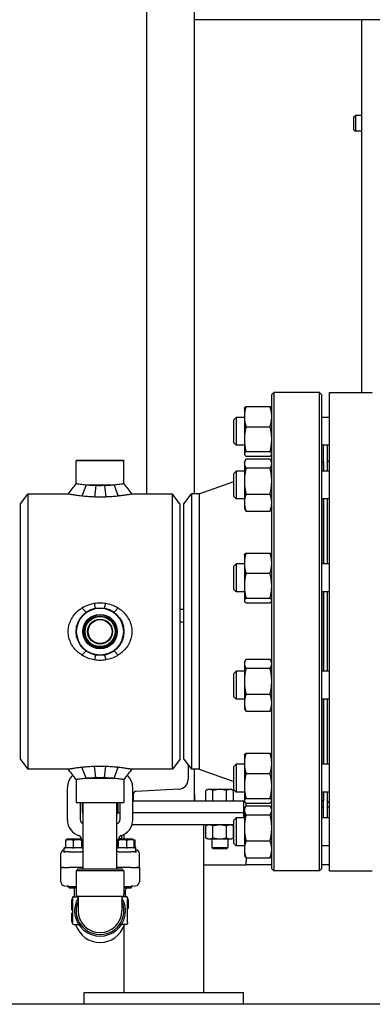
# Model space of a CAD drawing. Header units: inches. Extents: x 36 to 1719, y -84 to 1122.
# Tile 77 of 256: x 380 to 391, y 418 to 449. Entities that reach past the tile are written whole.
import ezdxf

# ---------------------------------------------------------------- set-up
doc = ezdxf.new("R2010")
doc.units = ezdxf.units.IN
doc.header["$LTSCALE"] = 48
doc.header["$MEASUREMENT"] = 0
doc.layers.add('Visible (ANSI)', color=7, linetype='Continuous', lineweight=30)

msp = doc.modelspace()

# ---------------------------------------------------------------- linework, layer by layer
at = {"layer": 'Visible (ANSI)'}
for p, q in [((384.25549, 434.17389), (384.25549, 466.29889)), ((385.75549, 449.04889), (385.75549, 449.42389)), ((385.75549, 434.17639), (385.75549, 449.04889)), ((396.0014, 449.04889), (385.75549, 449.04889)), ((391.00549, 437.36139), (391.00549, 449.04889)), ((390.75549, 446.0017), (390.80126, 446.04889)), ((390.75549, 445.59608), (390.75549, 446.0017)), ((390.80126, 446.04889), (390.80126, 445.54889)), ((391.00549, 446.04889), (390.80126, 446.04889)), ((390.75549, 445.59608), (390.80126, 445.54889)), ((391.00549, 445.54889), (390.80126, 445.54889)), ((388.1779, 437.29889), (388.2404, 437.36139)), ((388.1779, 422.42389), (388.1779, 437.29889)), ((389.6754, 437.36139), (388.2404, 437.36139)), ((388.2404, 437.36139), (388.2404, 422.36139)), ((389.7379, 437.29889), (389.6754, 437.36139)), ((389.6754, 422.36139), (389.6754, 437.36139)), ((389.7379, 437.29889), (389.7379, 422.42389)), ((389.9909, 437.36139), (391.3319, 437.36139)), ((389.9909, 422.36139), (389.9909, 437.36139)), ((387.37077, 436.92044), (388.12604, 436.92044)), ((386.9879, 436.50449), (387.06082, 436.57741)), ((387.06082, 436.57741), (387.06082, 435.70241)), ((387.3189, 436.57741), (387.06082, 436.57741)), ((387.3189, 436.85891), (387.32415, 436.87017)), ((387.3189, 436.85891), (387.3189, 436.60278)), ((387.3189, 436.60278), (387.3189, 435.89487)), ((388.1779, 436.85891), (388.17265, 436.87017)), ((389.9909, 436.57741), (389.7379, 436.57741)), ((386.9879, 435.77533), (386.9879, 436.50449)), ((387.37077, 436.28513), (388.12604, 436.28513)), ((386.9879, 435.77533), (387.06082, 435.70241)), ((387.3189, 435.70241), (387.06082, 435.70241)), ((387.3189, 435.89487), (387.3189, 435.43199)), ((389.9909, 435.70241), (389.7379, 435.70241)), ((389.8029, 434.89509), (389.8029, 435.70241)), ((389.9229, 434.89509), (389.9229, 435.70241)), ((387.3189, 435.43199), (387.3189, 435.42091)), ((387.3189, 435.42091), (387.32415, 435.40965)), ((387.37077, 435.5046), (388.12604, 435.5046)), ((387.37077, 435.35938), (388.12604, 435.35938)), ((388.1779, 435.42091), (388.17265, 435.40965)), ((382.05853, 435.23639), (382.0429, 435.22077)), ((383.5429, 435.22077), (382.0429, 435.22077)), ((382.0429, 434.49514), (382.0429, 435.22077)), ((382.05853, 435.23639), (383.52728, 435.23639)), ((383.52728, 435.23639), (383.5429, 435.22077)), ((383.5429, 434.49514), (383.5429, 435.22077)), ((387.3189, 435.17659), (387.34025, 435.22237)), ((387.3189, 435.17659), (387.3189, 435.13354)), ((387.3189, 435.13354), (387.3189, 434.58335)), ((387.37077, 435.27502), (388.12604, 435.27502)), ((388.1779, 435.17659), (388.15655, 435.22237)), ((389.7979, 435.17139), (389.7379, 435.17139)), ((389.7979, 435.17139), (389.7979, 434.89509)), ((389.7979, 435.05139), (389.8029, 435.05139)), ((389.9229, 435.05139), (389.9279, 435.05139)), ((389.9279, 435.17639), (389.9909, 435.23939)), ((389.9279, 434.89509), (389.9279, 435.17639)), ((386.9879, 434.82217), (387.06082, 434.89509)), ((386.9879, 434.093), (386.9879, 434.82217)), ((387.06082, 434.89509), (387.06082, 434.02009)), ((387.3189, 434.89509), (387.06082, 434.89509)), ((387.37077, 434.99207), (388.12604, 434.99207)), ((389.9909, 434.89509), (389.7379, 434.89509)), ((382.35308, 434.45514), (382.22595, 434.10976)), ((383.23273, 434.45514), (382.35308, 434.45514)), ((382.65666, 434.43873), (382.61522, 434.08163)), ((382.92914, 434.43873), (382.97059, 434.08163)), ((383.23273, 434.45514), (383.35986, 434.10976)), ((385.8979, 434.17639), (386.9879, 434.56363)), ((387.3189, 434.58335), (387.3189, 433.90739)), ((380.2929, 433.87189), (380.52464, 434.17389)), ((380.52464, 434.17389), (380.52464, 425.54889)), ((381.79577, 434.17389), (380.52464, 434.17389)), ((385.06117, 434.17389), (383.79003, 434.17389)), ((385.2929, 433.87189), (385.06117, 434.17389)), ((385.06117, 425.54889), (385.06117, 434.17389)), ((385.4179, 433.86389), (385.65769, 434.17639)), ((385.65769, 434.17639), (385.65769, 425.54639)), ((385.8979, 434.17639), (385.65769, 434.17639)), ((385.8979, 434.17639), (385.8979, 425.54639)), ((387.37077, 434.17463), (388.12604, 434.17463)), ((380.2929, 425.85089), (380.2929, 433.87189)), ((385.2929, 433.87189), (385.2929, 425.85089)), ((385.4179, 425.85889), (385.4179, 433.86389)), ((386.9879, 434.093), (387.06082, 434.02009)), ((387.3189, 434.02009), (387.06082, 434.02009)), ((387.3189, 433.90739), (387.3189, 433.73859)), ((389.9909, 434.02009), (389.7379, 434.02009)), ((389.7979, 434.02009), (389.7979, 431.98122)), ((389.8029, 431.98122), (389.8029, 434.02009)), ((389.9229, 431.98122), (389.9229, 434.02009)), ((389.9279, 431.98122), (389.9279, 434.02009)), ((387.3189, 433.73859), (387.34025, 433.6928)), ((387.37077, 433.64016), (388.12604, 433.64016)), ((388.1779, 433.73859), (388.15655, 433.6928)), ((387.3189, 432.26272), (387.32415, 432.27397)), ((387.3189, 432.26272), (387.3189, 432.00659)), ((387.37077, 432.32424), (388.12604, 432.32424)), ((388.1779, 432.26272), (388.17265, 432.27397)), ((386.9879, 431.9083), (387.06082, 431.98122)), ((387.06082, 431.98122), (387.06082, 431.10622)), ((387.3189, 431.98122), (387.06082, 431.98122)), ((387.3189, 432.00659), (387.3189, 431.29867)), ((389.9909, 431.98122), (389.7379, 431.98122)), ((386.9879, 431.17913), (386.9879, 431.9083)), ((387.37077, 431.68894), (388.12604, 431.68894)), ((386.9879, 431.17913), (387.06082, 431.10622)), ((387.3189, 431.10622), (387.06082, 431.10622)), ((387.3189, 431.29867), (387.3189, 430.8358)), ((389.9909, 431.10622), (389.7379, 431.10622)), ((389.7979, 431.10622), (389.7979, 428.61657)), ((389.8029, 428.61657), (389.8029, 431.10622)), ((389.9229, 428.61657), (389.9229, 431.10622)), ((389.9279, 428.61657), (389.9279, 431.10622)), ((382.65261, 430.59815), (382.61522, 430.74865)), ((382.9332, 430.59815), (382.97059, 430.74865)), ((387.3189, 430.8358), (387.3189, 430.82472)), ((387.3189, 430.82472), (387.32415, 430.81346)), ((387.37077, 430.90841), (388.12604, 430.90841)), ((387.37077, 430.76319), (388.12604, 430.76319)), ((388.1779, 430.82472), (388.17265, 430.81346)), ((382.35308, 430.46889), (382.22566, 430.60218)), ((383.23273, 430.46889), (383.36015, 430.60218)), ((385.4179, 430.54889), (385.2929, 430.54889)), ((382.35308, 429.2539), (382.22595, 429.12042)), ((383.23273, 429.2539), (383.35986, 429.12042)), ((382.65269, 429.12461), (382.61522, 428.97414)), ((382.93312, 429.12461), (382.97059, 428.97414)), ((387.3189, 428.89807), (387.34025, 428.94385)), ((387.3189, 428.89807), (387.3189, 428.85502)), ((387.3189, 428.85502), (387.3189, 428.30483)), ((387.37077, 428.9965), (388.12604, 428.9965)), ((388.1779, 428.89807), (388.15655, 428.94385)), ((386.9879, 428.54365), (387.06082, 428.61657)), ((387.06082, 428.61657), (387.06082, 427.74157)), ((387.3189, 428.61657), (387.06082, 428.61657)), ((387.37077, 428.71355), (388.12604, 428.71355)), ((389.9909, 428.61657), (389.7379, 428.61657)), ((386.9879, 427.81448), (386.9879, 428.54365)), ((387.3189, 428.30483), (387.3189, 427.62888)), ((386.9879, 427.81448), (387.06082, 427.74157)), ((387.3189, 427.74157), (387.06082, 427.74157)), ((387.3189, 427.62888), (387.3189, 427.46007)), ((387.37077, 427.89612), (388.12604, 427.89612)), ((389.9909, 427.74157), (389.7379, 427.74157)), ((389.7979, 427.74157), (389.7979, 425.7027)), ((389.8029, 425.7027), (389.8029, 427.74157)), ((389.9229, 425.7027), (389.9229, 427.74157)), ((389.9279, 425.7027), (389.9279, 427.74157)), ((387.3189, 427.46007), (387.34025, 427.41428)), ((387.37077, 427.36164), (388.12604, 427.36164)), ((388.1779, 427.46007), (388.15655, 427.41428)), ((380.2929, 425.85089), (380.52464, 425.54889)), ((385.2929, 425.85089), (385.06117, 425.54889)), ((385.4179, 425.85889), (385.65769, 425.54639)), ((387.3189, 425.9842), (387.32415, 425.99546)), ((387.3189, 425.9842), (387.3189, 425.72807)), ((387.37077, 426.04572), (388.12604, 426.04572)), ((388.1779, 425.9842), (388.17265, 425.99546)), ((381.79577, 425.54889), (380.52464, 425.54889)), ((382.35308, 425.26764), (382.22566, 425.61299)), ((382.65657, 425.28405), (382.61522, 425.64115)), ((382.92924, 425.28405), (382.97059, 425.64115)), ((383.23273, 425.26764), (383.36015, 425.61299)), ((385.06117, 425.54889), (383.79003, 425.54889)), ((385.55549, 425.67958), (385.55549, 425.22484)), ((385.8979, 425.54639), (385.65769, 425.54639)), ((385.75549, 424.54889), (385.75549, 425.54639)), ((385.8979, 425.54639), (386.9879, 425.15915)), ((386.9879, 425.62978), (387.06082, 425.7027)), ((386.9879, 424.90061), (386.9879, 425.62978)), ((387.06082, 425.7027), (387.06082, 424.8277)), ((387.3189, 425.7027), (387.06082, 425.7027)), ((387.3189, 425.72807), (387.3189, 425.02015)), ((389.9909, 425.7027), (389.7379, 425.7027)), ((382.0429, 425.22765), (382.0429, 424.50202)), ((382.35308, 425.26764), (383.23273, 425.26764)), ((383.5429, 425.22765), (383.5429, 424.50202)), ((387.37077, 425.41042), (388.12604, 425.41042)), ((381.7679, 423.96139), (381.7679, 424.97139)), ((383.8179, 423.96139), (383.8179, 424.97139)), ((385.26822, 424.92211), (383.92647, 424.85181)), ((386.17049, 424.9129), (386.11248, 424.8794)), ((386.11248, 424.5489), (386.11248, 424.8794)), ((386.22074, 424.9129), (386.17049, 424.9129)), ((386.54549, 424.9129), (386.22074, 424.9129)), ((386.32899, 424.5489), (386.32899, 424.8794)), ((386.87025, 424.9129), (386.54549, 424.9129)), ((386.762, 424.5489), (386.762, 424.8794)), ((386.92049, 424.9129), (386.87025, 424.9129)), ((386.92049, 424.9129), (386.97851, 424.8794)), ((386.97851, 424.5489), (386.97851, 424.8794)), ((386.9879, 424.90061), (387.06082, 424.8277)), ((387.3189, 425.02015), (387.3189, 424.55728)), ((387.29549, 424.54889), (383.8179, 424.54889)), ((383.83549, 424.75594), (383.83549, 424.54889)), ((385.75549, 424.75594), (385.75549, 424.54889)), ((386.22074, 424.5489), (386.11248, 424.5489)), ((386.17049, 424.5489), (386.17049, 424.54889)), ((386.32899, 424.5489), (386.22074, 424.5489)), ((386.54549, 424.5489), (386.32899, 424.5489)), ((386.762, 424.5489), (386.54549, 424.5489)), ((386.87025, 424.5489), (386.762, 424.5489)), ((386.97851, 424.5489), (386.87025, 424.5489)), ((386.92049, 424.5489), (386.92049, 424.54889)), ((387.3189, 424.8277), (387.06082, 424.8277)), ((387.3189, 424.54889), (387.29549, 424.54889)), ((387.29549, 424.54889), (387.29549, 424.17389)), ((387.3189, 424.55728), (387.3189, 424.5462)), ((387.3189, 424.5462), (387.32415, 424.53494)), ((387.37077, 424.62989), (388.12604, 424.62989)), ((388.1779, 424.5462), (388.17265, 424.53494)), ((389.9909, 424.8277), (389.7379, 424.8277)), ((389.7979, 424.55139), (389.7379, 424.55139)), ((389.8029, 424.54889), (389.7379, 424.54889)), ((389.7979, 424.8277), (389.7979, 424.55139)), ((389.7979, 424.67139), (389.8029, 424.67139)), ((389.8029, 424.02037), (389.8029, 424.8277)), ((389.9229, 424.02037), (389.9229, 424.8277)), ((389.9229, 424.67139), (389.9279, 424.67139)), ((389.9279, 424.54889), (389.9229, 424.54889)), ((389.9279, 424.54639), (389.9279, 424.8277)), ((389.9279, 424.54639), (389.9909, 424.48339)), ((382.05853, 424.48639), (382.0429, 424.50202)), ((382.0429, 424.50202), (383.5429, 424.50202)), ((383.52728, 424.48639), (382.05853, 424.48639)), ((382.1679, 424.48639), (382.1679, 423.96139)), ((382.2304, 424.44889), (382.2304, 424.20644)), ((382.2679, 422.42389), (382.2679, 424.48639)), ((383.3179, 422.42389), (383.3179, 424.48639)), ((383.3554, 424.44889), (383.3554, 424.20644)), ((383.4179, 424.48639), (383.4179, 423.96139)), ((383.52728, 424.48639), (383.5429, 424.50202)), ((387.29549, 424.36089), (387.34682, 424.36089)), ((387.3189, 424.30187), (387.34025, 424.34766)), ((387.3189, 424.30187), (387.3189, 424.25883)), ((387.3189, 424.25883), (387.3189, 423.70864)), ((387.37077, 424.48467), (388.12604, 424.48467)), ((387.37077, 424.4003), (388.12604, 424.4003)), ((387.38049, 424.48467), (387.38049, 424.48089)), ((387.38049, 424.4003), (387.38049, 424.48089)), ((388.1779, 424.36089), (388.14998, 424.36089)), ((388.1779, 424.30187), (388.15655, 424.34766)), ((389.8029, 424.36089), (389.7379, 424.36089)), ((389.9909, 424.36089), (389.9229, 424.36089)), ((383.4179, 424.17389), (383.34626, 424.17389)), ((383.4179, 424.17389), (383.34626, 424.17389)), ((387.29549, 424.17389), (383.8179, 424.17389)), ((387.29549, 424.17389), (383.8179, 424.17389)), ((386.9879, 423.94746), (387.06082, 424.02037)), ((386.9879, 423.21829), (386.9879, 423.94746)), ((387.06082, 424.02037), (387.06082, 423.14537)), ((387.3189, 424.02037), (387.06082, 424.02037)), ((387.29549, 424.17389), (387.29549, 424.02037)), ((387.37077, 424.11735), (388.12604, 424.11735)), ((389.9909, 424.02037), (389.7379, 424.02037)), ((386.9879, 423.79889), (383.79212, 423.79889)), ((386.04549, 418.54889), (386.04549, 423.79889)), ((386.17049, 423.79889), (386.11248, 423.7654)), ((386.11248, 423.39439), (386.11248, 423.7654)), ((386.32899, 423.39439), (386.32899, 423.7654)), ((386.762, 423.39439), (386.762, 423.7654)), ((386.92049, 423.79889), (386.97851, 423.7654)), ((386.97851, 423.39439), (386.97851, 423.7654)), ((387.3189, 423.70864), (387.3189, 423.03268)), ((381.71878, 423.10764), (381.71878, 423.31643)), ((381.76165, 423.35139), (381.72945, 423.33529)), ((382.19915, 423.35139), (381.76165, 423.35139)), ((381.95524, 423.10764), (381.95524, 423.31643)), ((382.19915, 423.35139), (382.23136, 423.33529)), ((382.2154, 423.34374), (382.2154, 423.34327)), ((382.21687, 423.10764), (382.21687, 423.31643)), ((382.24203, 423.10764), (382.24203, 423.31643)), ((383.34378, 423.10764), (383.34378, 423.31643)), ((383.38665, 423.35139), (383.35445, 423.33529)), ((383.36894, 423.10764), (383.36894, 423.31643)), ((383.3704, 423.34374), (383.3704, 423.34327)), ((383.37159, 423.36089), (383.42049, 423.36089)), ((383.82415, 423.35139), (383.38665, 423.35139)), ((383.42049, 423.36089), (383.47851, 423.39439)), ((383.47851, 423.39439), (383.47851, 423.47029)), ((383.54549, 423.35139), (383.54549, 423.50115)), ((383.63056, 423.10764), (383.63056, 423.31643)), ((383.82415, 423.35139), (383.85636, 423.33529)), ((383.85636, 423.33529), (383.88125, 423.32284)), ((383.86703, 423.10764), (383.86703, 423.31643)), ((383.89298, 423.10764), (383.89298, 423.31643)), ((386.17049, 423.36089), (386.11248, 423.39439)), ((386.17049, 423.36089), (386.22074, 423.36089)), ((386.22074, 423.36089), (386.54549, 423.36089)), ((386.29549, 423.36089), (386.29549, 423.09466)), ((386.54549, 423.36089), (386.87025, 423.36089)), ((386.79549, 423.36089), (386.79549, 423.09466)), ((386.87025, 423.36089), (386.92049, 423.36089)), ((386.92049, 423.36089), (386.97851, 423.39439)), ((387.37077, 423.29992), (388.12604, 423.29992)), ((381.6679, 422.95139), (381.6679, 423.07639)), ((381.68835, 423.07639), (381.6679, 423.07639)), ((381.93067, 423.07639), (381.7075, 423.07639)), ((382.22272, 423.07639), (381.97581, 423.07639)), ((382.2679, 423.07639), (382.24871, 423.07639)), ((383.3371, 423.07639), (383.3179, 423.07639)), ((383.61, 423.07639), (383.36309, 423.07639)), ((383.8783, 423.07639), (383.65514, 423.07639)), ((383.9179, 423.07639), (383.89746, 423.07639)), ((383.9179, 422.95139), (383.9179, 423.07639)), ((386.34268, 423.04889), (386.29549, 423.09466)), ((386.29549, 423.09466), (386.79549, 423.09466)), ((386.74831, 423.04889), (386.34268, 423.04889)), ((386.74831, 423.04889), (386.79549, 423.09466)), ((386.9879, 423.21829), (387.06082, 423.14537)), ((387.3189, 423.14537), (387.06082, 423.14537)), ((387.3189, 423.03268), (387.3189, 422.86387)), ((389.9909, 423.14537), (389.7379, 423.14537)), ((381.5604, 422.46139), (381.5604, 422.89929)), ((381.64988, 422.95139), (381.6679, 422.95139)), ((381.6679, 422.95139), (381.69468, 422.95139)), ((381.69468, 422.95139), (381.69966, 422.95139)), ((381.82085, 422.95139), (381.69966, 422.95139)), ((381.82085, 422.95139), (382.20608, 422.95139)), ((383.37973, 422.95139), (383.76496, 422.95139)), ((383.88615, 422.95139), (383.76496, 422.95139)), ((383.88615, 422.95139), (383.89112, 422.95139)), ((383.89112, 422.95139), (383.9179, 422.95139)), ((383.9179, 422.95139), (383.93593, 422.95139)), ((384.0254, 422.46139), (384.0254, 422.89929)), ((387.3189, 422.86387), (387.34025, 422.81809)), ((387.37077, 422.76544), (388.12604, 422.76544)), ((387.38049, 422.76544), (387.38049, 422.66889)), ((388.1779, 422.86387), (388.15655, 422.81809)), ((381.5604, 422.46139), (381.64519, 422.46139)), ((381.5604, 422.01423), (381.5604, 422.46139)), ((381.64519, 422.46139), (381.5604, 422.46139)), ((381.64519, 422.46139), (381.81563, 422.46139)), ((381.64519, 422.46139), (381.81563, 422.46139)), ((382.2679, 422.46139), (381.81563, 422.46139)), ((382.2679, 422.46139), (381.81563, 422.46139)), ((382.1054, 422.42389), (382.0429, 422.36139)), ((382.1054, 422.42389), (383.4804, 422.42389)), ((383.77018, 422.46139), (383.3179, 422.46139)), ((383.77018, 422.46139), (383.3179, 422.46139)), ((383.4804, 422.42389), (383.5429, 422.36139)), ((383.77018, 422.46139), (383.94062, 422.46139)), ((383.77018, 422.46139), (383.94062, 422.46139)), ((383.94062, 422.46139), (384.0254, 422.46139)), ((384.0254, 422.46139), (383.94062, 422.46139)), ((384.0254, 422.46139), (384.0254, 422.01423)), ((386.04549, 422.54889), (387.38049, 422.54889)), ((387.38049, 422.54889), (387.38049, 422.66889)), ((388.1779, 422.54889), (387.38049, 422.54889)), ((388.1779, 422.42389), (388.2404, 422.36139)), ((389.7379, 422.42389), (389.6754, 422.36139)), ((389.9909, 422.54889), (389.7379, 422.54889)), ((383.5429, 422.36139), (382.0429, 422.36139)), ((382.0429, 422.36139), (382.0429, 421.62139)), ((383.5429, 422.36139), (383.5429, 421.62139)), ((389.6754, 422.36139), (388.2404, 422.36139)), ((389.9909, 422.36139), (391.3319, 422.36139)), ((381.67716, 421.88947), (381.76099, 421.88361)), ((381.8178, 421.87963), (381.76099, 421.88361)), ((381.7929, 421.85521), (381.7929, 421.88137)), ((381.82173, 421.82639), (381.7929, 421.85521)), ((382.0429, 421.85521), (381.7929, 421.85521)), ((381.8178, 421.87963), (382.0429, 421.86388)), ((381.82173, 421.82639), (382.0429, 421.82639)), ((381.9954, 421.58014), (381.9954, 421.82639)), ((383.5429, 421.86388), (383.76801, 421.87963)), ((383.7929, 421.85521), (383.5429, 421.85521)), ((383.5429, 421.82639), (383.76408, 421.82639)), ((383.76408, 421.82639), (383.7929, 421.85521)), ((383.82482, 421.88361), (383.76801, 421.87963)), ((383.7929, 421.85521), (383.7929, 421.88137)), ((383.82482, 421.88361), (383.90865, 421.88947)), ((381.91999, 421.45174), (381.90957, 421.45174)), ((381.91999, 421.44627), (381.90957, 421.44627)), ((381.91999, 421.44566), (381.90957, 421.44566)), ((381.9304, 421.48639), (381.9304, 421.51764)), ((381.9304, 421.48639), (381.9304, 420.73639)), ((381.96165, 421.54889), (382.1054, 421.54889)), ((382.1054, 421.55889), (382.1054, 421.11139)), ((383.4804, 421.55889), (382.1054, 421.55889)), ((383.4804, 421.55889), (383.4804, 421.11139)), ((383.62415, 421.54889), (383.4804, 421.54889)), ((383.5904, 421.58014), (383.5904, 421.75065)), ((383.6554, 421.51764), (383.6554, 421.48639)), ((383.6554, 420.73639), (383.6554, 421.48639)), ((383.6554, 421.44509), (383.67624, 421.44509)), ((383.66582, 421.45036), (383.67624, 421.45036)), ((381.89915, 421.44132), (381.89915, 421.43585)), ((381.89915, 421.43585), (381.89915, 421.43524)), ((381.89915, 421.43524), (381.89915, 421.31559)), ((381.89915, 421.31559), (381.89915, 421.19574)), ((381.89915, 421.19574), (381.89915, 421.19534)), ((381.89915, 421.19534), (381.89915, 421.14672)), ((381.91999, 421.18533), (381.90957, 421.18533)), ((381.91999, 421.18492), (381.90957, 421.18492)), ((381.91999, 421.1363), (381.90957, 421.1363)), ((383.6554, 421.19509), (383.67624, 421.19509)), ((383.66582, 421.18983), (383.67624, 421.18983)), ((383.68665, 421.43467), (383.68665, 421.43994)), ((383.68665, 421.20551), (383.68665, 421.43468)), ((383.68665, 421.20024), (383.68665, 421.20551)), ((381.89915, 421.01509), (381.89915, 421.01)), ((381.89915, 421.01003), (381.89915, 420.78086)), ((381.91999, 421.02551), (381.90957, 421.02551)), ((381.91999, 421.02045), (381.90957, 421.02045)), ((381.89915, 420.78086), (381.89915, 420.77559)), ((381.91999, 420.77045), (381.90957, 420.77045)), ((381.91999, 420.76518), (381.90957, 420.76518)), ((381.9304, 420.70514), (381.9304, 420.73639)), ((381.96165, 420.67389), (382.10946, 420.67389)), ((383.62415, 420.67389), (383.47635, 420.67389)), ((383.54549, 418.54889), (383.54549, 420.64505)), ((383.6554, 420.73639), (383.6554, 420.70514)), ((382.29549, 418.54889), (387.29549, 418.54889)), ((382.29549, 418.17389), (382.29549, 418.54889)), ((387.29549, 418.17389), (387.29549, 418.54889)), ((446.1724, 418.17389), (338.4754, 418.17389))]:
    msp.add_line(p, q, dxfattribs=at)
for radius in [0.75, 0.73438, 0.54063, 0.52432, 0.48748, 0.47117, 0.39063, 0.375]:
    msp.add_circle((382.7929, 429.86139), radius, dxfattribs=at)
for centre, radius, start, end in [((387.8029, 435.25113), 0.375, 350.315504, 0), ((385.25236, 429.87294), 0.30314, 56.899097, 82.312859), ((382.2929, 424.97139), 0.525, 132.148192, 180), ((383.2929, 424.97139), 0.525, 0, 47.851802), ((385.25236, 425.22484), 0.30314, 272.999556, 0), ((383.93149, 424.75594), 0.096, 92.999556, 180), ((387.8029, 424.47165), 0.375, 0, 9.684596), ((382.2929, 424.44889), 0.0625, 143.130102, 180), ((383.2929, 424.44889), 0.0625, 0, 36.869898), ((382.2929, 423.96139), 0.525, 180, 254.196945), ((382.2929, 423.96139), 0.125, 180, 258.463041), ((382.2929, 424.20644), 0.0625, 180, 246.421822), ((383.2929, 424.20644), 0.0625, 293.578178, 0), ((383.2929, 423.96139), 0.125, 281.536959, 0), ((383.2929, 423.96139), 0.525, 285.803055, 0), ((382.0904, 423.34374), 0.125, 0, 71.84803), ((383.4954, 423.34374), 0.125, 108.15197, 180), ((383.7154, 421.75065), 0.125, 142.701646, 180), ((381.90957, 421.44132), 0.01042, 90, 180), ((381.90957, 421.43585), 0.01042, 90, 180), ((381.90957, 421.43524), 0.01042, 90, 180), ((381.91999, 421.46215), 0.01042, 270, 0), ((381.91999, 421.45668), 0.01042, 270, 0), ((381.91999, 421.45608), 0.01042, 270, 0), ((381.96165, 421.51764), 0.03125, 90, 180), ((381.96415, 421.58014), 0.03125, 270, 0), ((382.7929, 421.11139), 0.7975, 149.549686, 30.450314), ((382.1054, 421.62139), 0.0625, 180, 270), ((383.4804, 421.62139), 0.0625, 270, 0), ((383.62165, 421.58014), 0.03125, 180, 270), ((383.62415, 421.51764), 0.03125, 0, 90), ((383.66582, 421.46078), 0.01042, 180, 270), ((383.67624, 421.43994), 0.01042, 0, 90), ((383.67624, 421.43468), 0.01042, 0, 90), ((381.90957, 421.19574), 0.01042, 180, 270), ((381.90957, 421.19534), 0.01042, 180, 270), ((381.90957, 421.14672), 0.01042, 180, 270), ((381.91999, 421.17491), 0.01042, 0, 90), ((381.91999, 421.17451), 0.01042, 0, 90), ((381.91999, 421.12588), 0.01042, 0, 90), ((382.7929, 421.11139), 0.75, 156.443536, 23.556464), ((383.66582, 421.17941), 0.01042, 90, 180), ((383.67624, 421.20551), 0.01042, 270, 0), ((383.67624, 421.20024), 0.01042, 270, 0), ((381.90957, 421.01509), 0.01042, 90, 180), ((381.90957, 421.01003), 0.01042, 90, 180), ((381.91999, 421.03593), 0.01042, 270, 0), ((381.91999, 421.03086), 0.01042, 270, 0), ((382.7929, 421.11139), 0.6875, 180, 0), ((381.90957, 420.78086), 0.01042, 180, 270), ((381.90957, 420.77559), 0.01042, 180, 270), ((381.91999, 420.76003), 0.01042, 0, 90), ((381.91999, 420.75476), 0.01042, 0, 90), ((381.96165, 420.70514), 0.03125, 180, 270), ((382.00809, 420.64264), 0.03125, 18.739563, 90), ((382.7929, 420.90889), 0.7975, 198.739563, 341.260437), ((382.10946, 420.64264), 0.03125, 34.444721, 90), ((383.47635, 420.64264), 0.03125, 90, 145.555279), ((383.57772, 420.64264), 0.03125, 90, 161.260437), ((383.62415, 420.70514), 0.03125, 270, 0)]:
    msp.add_arc(centre, radius, start, end, dxfattribs=at)
for centre, major_axis, ratio, start_param, end_param in [((381.68588, 422.89872), (-0.10779, 0.06457), 0.9948398, 5.39357966, 6.82060869), ((381.68607, 423.10764), (0.0327, 0), 0.95555331, 5.05903576, 6.28318531), ((381.9521, 423.10764), (0, -0.03125), 0.10063878, 0.34664678, 1.57079633), ((382.24643, 423.10764), (0, -0.03125), 0.94587531, 4.71238898, 5.93653853), ((382.27474, 423.10764), (-0.0327, 0), 0.95555331, 0, 1.22414955), ((383.31107, 423.10764), (0.0327, 0), 0.95555331, 5.05903576, 6.28318531), ((383.33938, 423.10764), (0, -0.03125), 0.94587531, 0.34664678, 1.57079633), ((383.63371, 423.10764), (0, -0.03125), 0.10063878, 4.71238898, 5.93653853), ((383.89974, 423.10764), (-0.0327, 0), 0.95555331, 0, 1.22414955), ((383.92893, 423.10764), (-0.03595, 0), 0.86933348, 0, 1.22414955), ((383.89993, 422.89872), (0.10779, 0.06457), 0.9948398, 5.74576193, 7.17279095), ((381.9804, 422.98131), (0.375, 0), 0.05240778, 5.56359323, 5.58602217), ((383.6054, 422.98131), (0.375, 0), 0.05240778, 3.83875579, 3.86118473), ((381.68588, 422.01417), (-0.12517, 0.00876), 0.99617618, 0.06958796, 1.57079633), ((383.89993, 422.01417), (0.12517, 0.00876), 0.99617618, 4.71238898, 6.21359735)]:
    msp.add_ellipse(centre, major_axis=major_axis, ratio=ratio, start_param=start_param, end_param=end_param, dxfattribs=at)
for points, weights in [([(387.37077, 436.92044), (387.3189, 436.75021), (387.3189, 436.60278)], [1, 1.0379548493, 1]), ([(387.32415, 436.87017), (387.33512, 436.89369), (387.37077, 436.92044)], [1.01653872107, 1.02578038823, 1]), ([(388.1779, 436.60278), (388.1779, 436.75021), (388.12604, 436.92044)], [1, 1.0379548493, 1]), ([(388.12604, 436.92044), (388.16169, 436.89369), (388.17265, 436.87017)], [1, 1.02578038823, 1.01653872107]), ([(387.3189, 436.60278), (387.3189, 436.45536), (387.37077, 436.28513)], [1, 1.0379548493, 1]), ([(388.12604, 436.28513), (388.1779, 436.45536), (388.1779, 436.60278)], [1, 1.0379548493, 1]), ([(387.37077, 436.28513), (387.3189, 436.07599), (387.3189, 435.89487)], [1, 1.0379548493, 1]), ([(388.1779, 435.89487), (388.1779, 436.07599), (388.12604, 436.28513)], [1, 1.0379548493, 1]), ([(387.3189, 435.89487), (387.3189, 435.71375), (387.37077, 435.5046)], [1, 1.0379548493, 1]), ([(388.12604, 435.5046), (388.1779, 435.71375), (388.1779, 435.89487)], [1, 1.0379548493, 1]), ([(387.37077, 435.5046), (387.3189, 435.46569), (387.3189, 435.43199)], [1, 1.0379548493, 1]), ([(387.3189, 435.43199), (387.3189, 435.3983), (387.37077, 435.35938)], [1, 1.0379548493, 1]), ([(388.1779, 435.43199), (388.1779, 435.46569), (388.12604, 435.5046)], [1, 1.0379548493, 1]), ([(388.12604, 435.35938), (388.1779, 435.3983), (388.1779, 435.43199)], [1, 1.0379548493, 1]), ([(387.37077, 435.27502), (387.3189, 435.1992), (387.3189, 435.13354)], [1, 1.0379548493, 1]), ([(387.3189, 435.13354), (387.3189, 435.06788), (387.37077, 434.99207)], [1, 1.0379548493, 1]), ([(388.1779, 435.13354), (388.1779, 435.1992), (388.12604, 435.27502)], [1, 1.0379548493, 1]), ([(388.12604, 434.99207), (388.1779, 435.06788), (388.1779, 435.13354)], [1, 1.0379548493, 1]), ([(387.37077, 434.99207), (387.3189, 434.77304), (387.3189, 434.58335)], [1, 1.0379548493, 1]), ([(388.1779, 434.58335), (388.1779, 434.77304), (388.12604, 434.99207)], [1, 1.0379548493, 1]), ([(387.3189, 434.58335), (387.3189, 434.39366), (387.37077, 434.17463)], [1, 1.0379548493, 1]), ([(388.12604, 434.17463), (388.1779, 434.39366), (388.1779, 434.58335)], [1, 1.0379548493, 1]), ([(387.37077, 434.17463), (387.3189, 434.03142), (387.3189, 433.90739)], [1, 1.0379548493, 1]), ([(388.1779, 433.90739), (388.1779, 434.03142), (388.12604, 434.17463)], [1, 1.0379548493, 1]), ([(387.3189, 433.90739), (387.3189, 433.78337), (387.37077, 433.64016)], [1, 1.0379548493, 1]), ([(388.12604, 433.64016), (388.1779, 433.78337), (388.1779, 433.90739)], [1, 1.0379548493, 1]), ([(387.37077, 433.64016), (387.35203, 433.66756), (387.34025, 433.6928)], [1, 1.01339325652, 1.01733426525]), ([(388.15655, 433.6928), (388.14478, 433.66756), (388.12604, 433.64016)], [1.01733426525, 1.01339325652, 1]), ([(387.37077, 432.32424), (387.3189, 432.15401), (387.3189, 432.00659)], [1, 1.0379548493, 1]), ([(387.32415, 432.27397), (387.33512, 432.2975), (387.37077, 432.32424)], [1.01653872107, 1.02578038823, 1]), ([(388.1779, 432.00659), (388.1779, 432.15401), (388.12604, 432.32424)], [1, 1.0379548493, 1]), ([(388.12604, 432.32424), (388.16169, 432.2975), (388.17265, 432.27397)], [1, 1.02578038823, 1.01653872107]), ([(387.3189, 432.00659), (387.3189, 431.85916), (387.37077, 431.68894)], [1, 1.0379548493, 1]), ([(388.12604, 431.68894), (388.1779, 431.85916), (388.1779, 432.00659)], [1, 1.0379548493, 1]), ([(387.37077, 431.68894), (387.3189, 431.47979), (387.3189, 431.29867)], [1, 1.0379548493, 1]), ([(388.1779, 431.29867), (388.1779, 431.47979), (388.12604, 431.68894)], [1, 1.0379548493, 1]), ([(387.3189, 431.29867), (387.3189, 431.11755), (387.37077, 430.90841)], [1, 1.0379548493, 1]), ([(388.12604, 430.90841), (388.1779, 431.11755), (388.1779, 431.29867)], [1, 1.0379548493, 1]), ([(387.37077, 430.90841), (387.3189, 430.8695), (387.3189, 430.8358)], [1, 1.0379548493, 1]), ([(387.3189, 430.8358), (387.3189, 430.8021), (387.37077, 430.76319)], [1, 1.0379548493, 1]), ([(388.1779, 430.8358), (388.1779, 430.8695), (388.12604, 430.90841)], [1, 1.0379548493, 1]), ([(388.12604, 430.76319), (388.1779, 430.8021), (388.1779, 430.8358)], [1, 1.0379548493, 1]), ([(387.37077, 428.9965), (387.3189, 428.92068), (387.3189, 428.85502)], [1, 1.0379548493, 1]), ([(387.3189, 428.85502), (387.3189, 428.78936), (387.37077, 428.71355)], [1, 1.0379548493, 1]), ([(388.1779, 428.85502), (388.1779, 428.92068), (388.12604, 428.9965)], [1, 1.0379548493, 1]), ([(388.12604, 428.71355), (388.1779, 428.78936), (388.1779, 428.85502)], [1, 1.0379548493, 1]), ([(387.37077, 428.71355), (387.3189, 428.49452), (387.3189, 428.30483)], [1, 1.0379548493, 1]), ([(388.1779, 428.30483), (388.1779, 428.49452), (388.12604, 428.71355)], [1, 1.0379548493, 1]), ([(387.3189, 428.30483), (387.3189, 428.11515), (387.37077, 427.89612)], [1, 1.0379548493, 1]), ([(388.12604, 427.89612), (388.1779, 428.11515), (388.1779, 428.30483)], [1, 1.0379548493, 1]), ([(387.37077, 427.89612), (387.3189, 427.7529), (387.3189, 427.62888)], [1, 1.0379548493, 1]), ([(387.3189, 427.62888), (387.3189, 427.50485), (387.37077, 427.36164)], [1, 1.0379548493, 1]), ([(388.1779, 427.62888), (388.1779, 427.7529), (388.12604, 427.89612)], [1, 1.0379548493, 1]), ([(388.12604, 427.36164), (388.1779, 427.50485), (388.1779, 427.62888)], [1, 1.0379548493, 1]), ([(387.37077, 427.36164), (387.35203, 427.38904), (387.34025, 427.41428)], [1, 1.01339325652, 1.01733426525]), ([(388.15655, 427.41428), (388.14478, 427.38904), (388.12604, 427.36164)], [1.01733426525, 1.01339325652, 1]), ([(387.37077, 426.04572), (387.3189, 425.87549), (387.3189, 425.72807)], [1, 1.0379548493, 1]), ([(387.32415, 425.99546), (387.33512, 426.01898), (387.37077, 426.04572)], [1.01653872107, 1.02578038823, 1]), ([(388.1779, 425.72807), (388.1779, 425.87549), (388.12604, 426.04572)], [1, 1.0379548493, 1]), ([(388.12604, 426.04572), (388.16169, 426.01898), (388.17265, 425.99546)], [1, 1.02578038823, 1.01653872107]), ([(387.3189, 425.72807), (387.3189, 425.58065), (387.37077, 425.41042)], [1, 1.0379548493, 1]), ([(388.12604, 425.41042), (388.1779, 425.58065), (388.1779, 425.72807)], [1, 1.0379548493, 1]), ([(387.37077, 425.41042), (387.3189, 425.20128), (387.3189, 425.02015)], [1, 1.0379548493, 1]), ([(388.1779, 425.02015), (388.1779, 425.20128), (388.12604, 425.41042)], [1, 1.0379548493, 1]), ([(386.22074, 424.9129), (386.17049, 424.9129), (386.11248, 424.8794)], [1, 1.0379548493, 1]), ([(386.32899, 424.8794), (386.27098, 424.9129), (386.22074, 424.9129)], [1, 1.0379548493, 1]), ([(386.54549, 424.9129), (386.44501, 424.9129), (386.32899, 424.8794)], [1, 1.0379548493, 1]), ([(386.762, 424.8794), (386.64598, 424.9129), (386.54549, 424.9129)], [1, 1.0379548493, 1]), ([(386.87025, 424.9129), (386.82001, 424.9129), (386.762, 424.8794)], [1, 1.0379548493, 1]), ([(386.97851, 424.8794), (386.92049, 424.9129), (386.87025, 424.9129)], [1, 1.0379548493, 1]), ([(387.3189, 425.02015), (387.3189, 424.83903), (387.37077, 424.62989)], [1, 1.0379548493, 1]), ([(388.12604, 424.62989), (388.1779, 424.83903), (388.1779, 425.02015)], [1, 1.0379548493, 1]), ([(387.37077, 424.62989), (387.3189, 424.59098), (387.3189, 424.55728)], [1, 1.0379548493, 1]), ([(387.3189, 424.55728), (387.3189, 424.52358), (387.37077, 424.48467)], [1, 1.0379548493, 1]), ([(388.1779, 424.55728), (388.1779, 424.59098), (388.12604, 424.62989)], [1, 1.0379548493, 1]), ([(388.12604, 424.48467), (388.1779, 424.52358), (388.1779, 424.55728)], [1, 1.0379548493, 1]), ([(387.37077, 424.4003), (387.3189, 424.32449), (387.3189, 424.25883)], [1, 1.0379548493, 1]), ([(387.3189, 424.25883), (387.3189, 424.19317), (387.37077, 424.11735)], [1, 1.0379548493, 1]), ([(388.1779, 424.25883), (388.1779, 424.32449), (388.12604, 424.4003)], [1, 1.0379548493, 1]), ([(388.12604, 424.11735), (388.1779, 424.19317), (388.1779, 424.25883)], [1, 1.0379548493, 1]), ([(387.37077, 424.11735), (387.3189, 423.89832), (387.3189, 423.70864)], [1, 1.0379548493, 1]), ([(388.1779, 423.70864), (388.1779, 423.89832), (388.12604, 424.11735)], [1, 1.0379548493, 1]), ([(386.22074, 423.79889), (386.17049, 423.79889), (386.11248, 423.7654)], [1, 1.0379548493, 1]), ([(386.32899, 423.7654), (386.27098, 423.79889), (386.22074, 423.79889)], [1, 1.0379548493, 1]), ([(386.54549, 423.79889), (386.44501, 423.79889), (386.32899, 423.7654)], [1, 1.0379548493, 1]), ([(386.762, 423.7654), (386.64598, 423.79889), (386.54549, 423.79889)], [1, 1.0379548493, 1]), ([(386.87025, 423.79889), (386.82001, 423.79889), (386.762, 423.7654)], [1, 1.0379548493, 1]), ([(386.97851, 423.7654), (386.92049, 423.79889), (386.87025, 423.79889)], [1, 1.0379548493, 1]), ([(387.3189, 423.70864), (387.3189, 423.51895), (387.37077, 423.29992)], [1, 1.0379548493, 1]), ([(388.12604, 423.29992), (388.1779, 423.51895), (388.1779, 423.70864)], [1, 1.0379548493, 1]), ([(381.95524, 423.31643), (381.83701, 423.35251), (381.71878, 423.31643)], [1.04422863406, 1.20577136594, 1.04422863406]), ([(381.71878, 423.31643), (381.72449, 423.33281), (381.72945, 423.33529)], [1.04422863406, 1.11183872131, 1.12285543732]), ([(382.21687, 423.31643), (382.08606, 423.35251), (381.95524, 423.31643)], [1.04422863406, 1.20577136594, 1.04422863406]), ([(382.24203, 423.31643), (382.22945, 423.35251), (382.21687, 423.31643)], [1.04422863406, 1.20577136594, 1.04422863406]), ([(383.36894, 423.31643), (383.35636, 423.35251), (383.34378, 423.31643)], [1.04422863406, 1.20577136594, 1.04422863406]), ([(383.63056, 423.31643), (383.49975, 423.35251), (383.36894, 423.31643)], [1.04422863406, 1.20577136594, 1.04422863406]), ([(383.37159, 423.3609), (383.42121, 423.3613), (383.47851, 423.39439)], [1.00095834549, 1.03746946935, 1]), ([(383.86703, 423.31643), (383.7488, 423.35251), (383.63056, 423.31643)], [1.04422863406, 1.20577136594, 1.04422863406]), ([(383.85636, 423.33529), (383.86132, 423.33281), (383.86703, 423.31643)], [1.12285543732, 1.11183872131, 1.04422863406]), ([(383.89298, 423.31643), (383.87706, 423.32337), (383.86238, 423.32774)], [1.04422863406, 1.0718474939, 1.09002239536]), ([(383.88125, 423.32284), (383.88698, 423.31998), (383.89298, 423.31643)], [1.06970791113, 1.05817173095, 1.04422863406]), ([(386.11248, 423.39439), (386.17049, 423.36089), (386.22074, 423.36089)], [1, 1.0379548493, 1]), ([(386.22074, 423.36089), (386.27098, 423.36089), (386.32899, 423.39439)], [1, 1.0379548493, 1]), ([(386.32899, 423.39439), (386.44501, 423.36089), (386.54549, 423.36089)], [1, 1.0379548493, 1]), ([(386.54549, 423.36089), (386.64598, 423.36089), (386.762, 423.39439)], [1, 1.0379548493, 1]), ([(386.762, 423.39439), (386.82001, 423.36089), (386.87025, 423.36089)], [1, 1.0379548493, 1]), ([(386.87025, 423.36089), (386.92049, 423.36089), (386.97851, 423.39439)], [1, 1.0379548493, 1]), ([(387.37077, 423.29992), (387.3189, 423.15671), (387.3189, 423.03268)], [1, 1.0379548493, 1]), ([(388.1779, 423.03268), (388.1779, 423.15671), (388.12604, 423.29992)], [1, 1.0379548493, 1]), ([(387.3189, 423.03268), (387.3189, 422.90866), (387.37077, 422.76544)], [1, 1.0379548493, 1]), ([(388.12604, 422.76544), (388.1779, 422.90866), (388.1779, 423.03268)], [1, 1.0379548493, 1]), ([(387.37077, 422.76544), (387.35203, 422.79285), (387.34025, 422.81809)], [1, 1.01339325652, 1.01733426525]), ([(388.15655, 422.81809), (388.14478, 422.79285), (388.12604, 422.76544)], [1.01733426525, 1.01339325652, 1])]:
    msp.add_rational_spline(points, weights, degree=2, dxfattribs=at)
for points in [[(381.79577, 434.17389), (381.87814, 434.28098), (381.96054, 434.38805), (382.0429, 434.49514)], [(383.5429, 434.49514), (383.62527, 434.38804), (383.70767, 434.28098), (383.79003, 434.17389)], [(382.0429, 425.22765), (381.96054, 425.33474), (381.87814, 425.4418), (381.79577, 425.54889)], [(383.79003, 425.54889), (383.70767, 425.4418), (383.62527, 425.33474), (383.5429, 425.22765)], [(381.68835, 423.07639), (381.69092, 423.07639), (381.69397, 423.07688), (381.69718, 423.07825)], [(381.69718, 423.07825), (381.70041, 423.07688), (381.70398, 423.07639), (381.7075, 423.07639)], [(381.93067, 423.07639), (381.9378, 423.07639), (381.94557, 423.07688), (381.95317, 423.07825)], [(381.95317, 423.07825), (381.96076, 423.07688), (381.96858, 423.07639), (381.97581, 423.07639)], [(382.22272, 423.07639), (382.22728, 423.07639), (382.23201, 423.07688), (382.23639, 423.07825)], [(382.23639, 423.07825), (382.24076, 423.07688), (382.24501, 423.07639), (382.24871, 423.07639)], [(382.2679, 423.07688), (382.26653, 423.07718), (382.2651, 423.07762), (382.26363, 423.07825)], [(383.32218, 423.07825), (383.32071, 423.07762), (383.31928, 423.07718), (383.31791, 423.07688)], [(383.3371, 423.07639), (383.3408, 423.07639), (383.34505, 423.07688), (383.34942, 423.07825)], [(383.34942, 423.07825), (383.3538, 423.07688), (383.35853, 423.07639), (383.36309, 423.07639)], [(383.61, 423.07639), (383.61722, 423.07639), (383.62505, 423.07688), (383.63264, 423.07825)], [(383.63264, 423.07825), (383.64023, 423.07688), (383.64801, 423.07639), (383.65514, 423.07639)], [(383.8783, 423.07639), (383.88183, 423.07639), (383.8854, 423.07688), (383.88863, 423.07825)], [(383.88863, 423.07825), (383.89184, 423.07688), (383.89488, 423.07639), (383.89746, 423.07639)], [(383.91392, 423.07639), (383.91507, 423.07639), (383.91605, 423.07688), (383.91672, 423.07825)], [(383.91672, 423.07825), (383.91737, 423.07688), (383.91776, 423.07639), (383.91787, 423.07639)], [(381.64988, 422.95139), (381.65507, 422.95831), (381.66111, 422.9648), (381.66792, 422.97058)]]:
    msp.add_open_spline(points, degree=3, dxfattribs=at)
for points, knots in [([(382.35308, 434.45514), (382.32033, 434.45828), (382.28999, 434.46153), (382.22933, 434.46852), (382.19811, 434.47248), (382.14307, 434.4799), (382.11924, 434.48336), (382.08094, 434.48909), (382.06645, 434.49137), (382.04743, 434.4944), (382.0429, 434.49514), (382.0429, 434.49514)], [6.8931085, 6.8931085, 6.8931085, 6.8931085, 7.18950442, 7.18950442, 7.54897453, 7.54897453, 7.90844463, 7.90844463, 8.26791474, 8.26791474, 8.62738484, 8.62738484, 8.62738484, 8.62738484]), ([(382.65666, 434.43873), (382.65442, 434.43879), (382.65217, 434.43884), (382.60166, 434.4402), (382.55339, 434.44217), (382.46008, 434.44719), (382.41498, 434.45024), (382.36617, 434.45408), (382.35959, 434.45461), (382.35308, 434.45514)], [0.337722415, 0.337722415, 0.337722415, 0.337722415, 0.354229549, 0.354229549, 0.708459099, 0.708459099, 1.062688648, 1.062688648, 1.118671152, 1.118671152, 1.118671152, 1.118671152]), ([(382.92914, 434.43873), (382.88317, 434.43755), (382.83726, 434.43698), (382.7929, 434.43698), (382.74858, 434.43698), (382.70267, 434.43755), (382.65666, 434.43873)], [-0.338011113, -0.338011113, -0.338011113, -0.338011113, 0, 0, 0, 0.337722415, 0.337722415, 0.337722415, 0.337722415]), ([(383.23273, 434.45514), (383.22864, 434.4548), (383.22451, 434.45447), (383.17767, 434.45072), (383.13188, 434.44757), (383.03703, 434.44238), (382.98789, 434.44033), (382.93553, 434.43889), (382.93233, 434.43881), (382.92914, 434.43873)], [-1.119570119, -1.119570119, -1.119570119, -1.119570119, -1.084398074, -1.084398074, -0.722932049, -0.722932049, -0.361466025, -0.361466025, -0.338011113, -0.338011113, -0.338011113, -0.338011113]), ([(383.5429, 434.49514), (383.5429, 434.49514), (383.53838, 434.4944), (383.51936, 434.49137), (383.50487, 434.48909), (383.46657, 434.48336), (383.44274, 434.4799), (383.3877, 434.47248), (383.35648, 434.46852), (383.29582, 434.46153), (383.26548, 434.45828), (383.23273, 434.45514)], [2.87579495, 2.87579495, 2.87579495, 2.87579495, 3.23526505, 3.23526505, 3.59473516, 3.59473516, 3.95420526, 3.95420526, 4.31367537, 4.31367537, 4.61007129, 4.61007129, 4.61007129, 4.61007129]), ([(382.22595, 434.10976), (382.19005, 434.11369), (382.15613, 434.11776), (382.07682, 434.12794), (382.03113, 434.13447), (381.94952, 434.14696), (381.91361, 434.15291), (381.85527, 434.16295), (381.83279, 434.16704), (381.80304, 434.17251), (381.79577, 434.17389), (381.79577, 434.17389)], [1.4424487, 1.4424487, 1.4424487, 1.4424487, 1.75385711, 1.75385711, 2.22723019, 2.22723019, 2.70060327, 2.70060327, 3.17397635, 3.17397635, 3.64734943, 3.64734943, 3.64734943, 3.64734943]), ([(382.61522, 434.08163), (382.55554, 434.0837), (382.49577, 434.08684), (382.37981, 434.09484), (382.32356, 434.09971), (382.25557, 434.10658), (382.2406, 434.10816), (382.22595, 434.10976)], [0.4397521, 0.4397521, 0.4397521, 0.4397521, 0.87692855, 0.87692855, 1.31539283, 1.31539283, 1.4424487, 1.4424487, 1.4424487, 1.4424487]), ([(383.35986, 434.10976), (383.34914, 434.10858), (383.33824, 434.10743), (383.27355, 434.10075), (383.21616, 434.09565), (383.09745, 434.08726), (383.03606, 434.08395), (382.97333, 434.08173), (382.97196, 434.08168), (382.97059, 434.08163)], [13.1434795, 13.1434795, 13.1434795, 13.1434795, 13.23626656, 13.23626656, 13.68658302, 13.68658302, 14.13689949, 14.13689949, 14.14695992, 14.14695992, 14.14695992, 14.14695992]), ([(383.79003, 434.17389), (383.79003, 434.17389), (383.78313, 434.17258), (383.75479, 434.16736), (383.73335, 434.16346), (383.67761, 434.15383), (383.64327, 434.1481), (383.56515, 434.13601), (383.52137, 434.12968), (383.43995, 434.11901), (383.40117, 434.11428), (383.35986, 434.10976)], [10.94095741, 10.94095741, 10.94095741, 10.94095741, 11.40220558, 11.40220558, 11.86345375, 11.86345375, 12.32470192, 12.32470192, 12.78595009, 12.78595009, 13.1434795, 13.1434795, 13.1434795, 13.1434795]), ([(382.97059, 434.08163), (382.96949, 434.08159), (382.96839, 434.08154), (382.90878, 434.07908), (382.8499, 434.07789), (382.73591, 434.07789), (382.67703, 434.07908), (382.61742, 434.08154), (382.61632, 434.08159), (382.61522, 434.08163)], [-7.390832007, -7.390832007, -7.390832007, -7.390832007, -7.382681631, -7.382681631, -6.948392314, -6.948392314, -6.514102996, -6.514102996, -6.50595262, -6.50595262, -6.50595262, -6.50595262]), ([(382.22566, 430.60218), (382.23648, 430.60897), (382.24747, 430.61559), (382.31226, 430.65293), (382.36965, 430.67942), (382.48836, 430.72174), (382.54975, 430.7376), (382.61248, 430.74819), (382.61385, 430.74842), (382.61522, 430.74865)], [5.8479589, 5.8479589, 5.8479589, 5.8479589, 5.94156769, 5.94156769, 6.39188416, 6.39188416, 6.84220062, 6.84220062, 6.85226105, 6.85226105, 6.85226105, 6.85226105]), ([(382.61522, 430.74865), (382.61632, 430.74887), (382.61742, 430.74908), (382.67703, 430.76079), (382.73591, 430.76626), (382.7929, 430.76626), (382.8499, 430.76626), (382.90878, 430.76079), (382.96839, 430.74908), (382.96949, 430.74887), (382.97059, 430.74865)], [-0.442439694, -0.442439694, -0.442439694, -0.442439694, -0.434289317, -0.434289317, 0, 0, 0, 0.434289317, 0.434289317, 0.442439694, 0.442439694, 0.442439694, 0.442439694]), ([(382.97059, 430.74865), (383.03027, 430.7388), (383.09004, 430.72376), (383.206, 430.68357), (383.26225, 430.65837), (383.33033, 430.62037), (383.3454, 430.61143), (383.36015, 430.60218)], [-6.85385588, -6.85385588, -6.85385588, -6.85385588, -6.41667942, -6.41667942, -5.97821514, -5.97821514, -5.85033552, -5.85033552, -5.85033552, -5.85033552]), ([(382.22595, 429.12042), (382.18463, 429.14636), (382.14586, 429.17487), (382.06444, 429.24416), (382.02066, 429.28891), (381.94254, 429.38778), (381.9082, 429.44192), (381.85246, 429.55617), (381.83102, 429.61642), (381.80267, 429.73876), (381.79577, 429.80086), (381.79577, 429.92192), (381.80267, 429.98402), (381.83102, 430.10636), (381.85246, 430.16661), (381.9082, 430.28087), (381.94254, 430.335), (382.02066, 430.43387), (382.06444, 430.47862), (382.14578, 430.54785), (382.18446, 430.57629), (382.22566, 430.60218)], [1.44373646, 1.44373646, 1.44373646, 1.44373646, 1.80126586, 1.80126586, 2.26251403, 2.26251403, 2.7237622, 2.7237622, 3.18501037, 3.18501037, 3.64625854, 3.64625854, 4.10750671, 4.10750671, 4.56875488, 4.56875488, 5.03000306, 5.03000306, 5.49125123, 5.49125123, 5.8479589, 5.8479589, 5.8479589, 5.8479589]), ([(383.36015, 430.60218), (383.39594, 430.57969), (383.42976, 430.55533), (383.50899, 430.49048), (383.55468, 430.44537), (383.63628, 430.34525), (383.6722, 430.29025), (383.73054, 430.17385), (383.75301, 430.11233), (383.78277, 429.98716), (383.79003, 429.92351), (383.79003, 429.80086), (383.78313, 429.73876), (383.75479, 429.61642), (383.73335, 429.55617), (383.67761, 429.44192), (383.64327, 429.38778), (383.56515, 429.28891), (383.52137, 429.24416), (383.43995, 429.17487), (383.40117, 429.14636), (383.35986, 429.12042)], [-5.85033552, -5.85033552, -5.85033552, -5.85033552, -5.53975087, -5.53975087, -5.06637779, -5.06637779, -4.5930047, -4.5930047, -4.11963162, -4.11963162, -3.64625854, -3.64625854, -3.18501037, -3.18501037, -2.7237622, -2.7237622, -2.26251403, -2.26251403, -1.80126586, -1.80126586, -1.44373646, -1.44373646, -1.44373646, -1.44373646]), ([(382.61522, 428.97414), (382.61385, 428.97436), (382.61248, 428.97459), (382.54975, 428.98518), (382.48836, 429.00104), (382.36965, 429.04337), (382.31226, 429.06986), (382.24756, 429.10714), (382.23667, 429.11369), (382.22595, 429.12042)], [0.44025603, 0.44025603, 0.44025603, 0.44025603, 0.45031646, 0.45031646, 0.90063293, 0.90063293, 1.35094939, 1.35094939, 1.44373646, 1.44373646, 1.44373646, 1.44373646]), ([(382.97059, 428.97414), (382.96949, 428.97392), (382.96839, 428.9737), (382.90878, 428.96199), (382.8499, 428.95652), (382.73591, 428.95652), (382.67703, 428.96199), (382.61742, 428.9737), (382.61632, 428.97392), (382.61522, 428.97414)], [-7.390832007, -7.390832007, -7.390832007, -7.390832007, -7.382681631, -7.382681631, -6.948392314, -6.948392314, -6.514102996, -6.514102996, -6.50595262, -6.50595262, -6.50595262, -6.50595262]), ([(383.35986, 429.12042), (383.34914, 429.11369), (383.33824, 429.10714), (383.27355, 429.06986), (383.21616, 429.04337), (383.09745, 429.00104), (383.03606, 428.98518), (382.97333, 428.97459), (382.97196, 428.97436), (382.97059, 428.97414)], [-1.44373646, -1.44373646, -1.44373646, -1.44373646, -1.35094939, -1.35094939, -0.90063293, -0.90063293, -0.45031646, -0.45031646, -0.44025603, -0.44025603, -0.44025603, -0.44025603]), ([(381.79577, 425.54889), (381.79577, 425.54889), (381.80267, 425.5502), (381.83102, 425.55542), (381.85246, 425.55932), (381.9082, 425.56896), (381.94254, 425.57469), (382.02066, 425.58677), (382.06444, 425.59311), (382.14578, 425.60377), (382.18446, 425.60848), (382.22566, 425.61299)], [3.64625854, 3.64625854, 3.64625854, 3.64625854, 4.10750671, 4.10750671, 4.56875488, 4.56875488, 5.03000306, 5.03000306, 5.49125123, 5.49125123, 5.8479589, 5.8479589, 5.8479589, 5.8479589]), ([(382.22566, 425.61299), (382.23648, 425.61418), (382.24747, 425.61535), (382.31226, 425.62204), (382.36965, 425.62713), (382.48836, 425.63553), (382.54975, 425.63883), (382.61248, 425.64105), (382.61385, 425.6411), (382.61522, 425.64115)], [5.8479589, 5.8479589, 5.8479589, 5.8479589, 5.94156769, 5.94156769, 6.39188416, 6.39188416, 6.84220062, 6.84220062, 6.85226105, 6.85226105, 6.85226105, 6.85226105]), ([(382.61522, 425.64115), (382.61632, 425.6412), (382.61742, 425.64124), (382.67703, 425.64371), (382.73591, 425.64489), (382.7929, 425.64489), (382.8499, 425.64489), (382.90878, 425.64371), (382.96839, 425.64124), (382.96949, 425.6412), (382.97059, 425.64115)], [-0.442439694, -0.442439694, -0.442439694, -0.442439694, -0.434289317, -0.434289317, 0, 0, 0, 0.434289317, 0.434289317, 0.442439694, 0.442439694, 0.442439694, 0.442439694]), ([(382.97059, 425.64115), (383.03027, 425.63908), (383.09004, 425.63595), (383.206, 425.62794), (383.26225, 425.62307), (383.33033, 425.6162), (383.3454, 425.61461), (383.36015, 425.61299)], [7.73226918, 7.73226918, 7.73226918, 7.73226918, 8.16944564, 8.16944564, 8.60790992, 8.60790992, 8.73578955, 8.73578955, 8.73578955, 8.73578955]), ([(383.36015, 425.61299), (383.39594, 425.60907), (383.42976, 425.60501), (383.50899, 425.59484), (383.55468, 425.58832), (383.63628, 425.57583), (383.6722, 425.56987), (383.73054, 425.55983), (383.75301, 425.55574), (383.78277, 425.55027), (383.79003, 425.54889), (383.79003, 425.54889)], [8.73578955, 8.73578955, 8.73578955, 8.73578955, 9.0463742, 9.0463742, 9.51974728, 9.51974728, 9.99312036, 9.99312036, 10.46649344, 10.46649344, 10.93986652, 10.93986652, 10.93986652, 10.93986652]), ([(382.0429, 425.22765), (382.0429, 425.22765), (382.04743, 425.22839), (382.06645, 425.23141), (382.08094, 425.23369), (382.11924, 425.23943), (382.14307, 425.24288), (382.19811, 425.2503), (382.22933, 425.25426), (382.28999, 425.26125), (382.32033, 425.26451), (382.35308, 425.26764)], [8.62738484, 8.62738484, 8.62738484, 8.62738484, 8.98685495, 8.98685495, 9.34632505, 9.34632505, 9.70579515, 9.70579515, 10.06526526, 10.06526526, 10.36166118, 10.36166118, 10.36166118, 10.36166118]), ([(382.35308, 425.26764), (382.35717, 425.26798), (382.3613, 425.26831), (382.40814, 425.27206), (382.45392, 425.27521), (382.54878, 425.28041), (382.59792, 425.28245), (382.65025, 425.28389), (382.65341, 425.28397), (382.65657, 425.28405)], [4.716153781, 4.716153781, 4.716153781, 4.716153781, 4.751325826, 4.751325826, 5.112791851, 5.112791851, 5.474257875, 5.474257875, 5.497479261, 5.497479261, 5.497479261, 5.497479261]), ([(382.65657, 425.28405), (382.70258, 425.28523), (382.74852, 425.2858), (382.83726, 425.2858), (382.88321, 425.28523), (382.92924, 425.28405)], [5.497479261, 5.497479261, 5.497479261, 5.497479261, 5.8357239, 5.8357239, 6.173679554, 6.173679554, 6.173679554, 6.173679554]), ([(382.92924, 425.28405), (382.93146, 425.284), (382.93367, 425.28394), (382.98415, 425.28258), (383.03241, 425.28061), (383.12573, 425.27559), (383.17083, 425.27255), (383.21964, 425.26871), (383.22622, 425.26818), (383.23273, 425.26764)], [6.173679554, 6.173679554, 6.173679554, 6.173679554, 6.189953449, 6.189953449, 6.544182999, 6.544182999, 6.898412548, 6.898412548, 6.954395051, 6.954395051, 6.954395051, 6.954395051]), ([(383.23273, 425.26764), (383.26548, 425.26451), (383.29582, 425.26125), (383.35648, 425.25426), (383.3877, 425.2503), (383.44274, 425.24288), (383.46657, 425.23943), (383.50487, 425.23369), (383.51936, 425.23141), (383.53838, 425.22839), (383.5429, 425.22765), (383.5429, 425.22765)], [1.14151861, 1.14151861, 1.14151861, 1.14151861, 1.43791453, 1.43791453, 1.79738463, 1.79738463, 2.15685474, 2.15685474, 2.51632484, 2.51632484, 2.87579495, 2.87579495, 2.87579495, 2.87579495]), ([(382.26243, 422.96836), (382.24887, 422.96755), (382.23338, 422.96336), (382.21361, 422.95497), (382.20985, 422.95324), (382.20608, 422.95139)], [0.527889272, 0.527889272, 0.527889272, 0.527889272, 0.682769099, 0.682769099, 0.718847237, 0.718847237, 0.718847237, 0.718847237]), ([(383.37973, 422.95139), (383.37597, 422.95324), (383.37222, 422.95495), (383.35245, 422.96335), (383.33695, 422.96755), (383.32338, 422.96836)], [1.530016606, 1.530016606, 1.530016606, 1.530016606, 1.565984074, 1.565984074, 1.720982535, 1.720982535, 1.720982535, 1.720982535]), ([(383.91789, 422.97057), (383.92371, 422.96564), (383.92892, 422.96022), (383.93429, 422.95354), (383.93511, 422.95248), (383.93593, 422.95139)], [0.7544309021, 0.7544309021, 0.7544309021, 0.7544309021, 0.837826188, 0.837826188, 0.8530148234, 0.8530148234, 0.8530148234, 0.8530148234])]:
    msp.add_open_spline(points, degree=3, knots=knots, dxfattribs=at)

doc.saveas('drawing.dxf')
